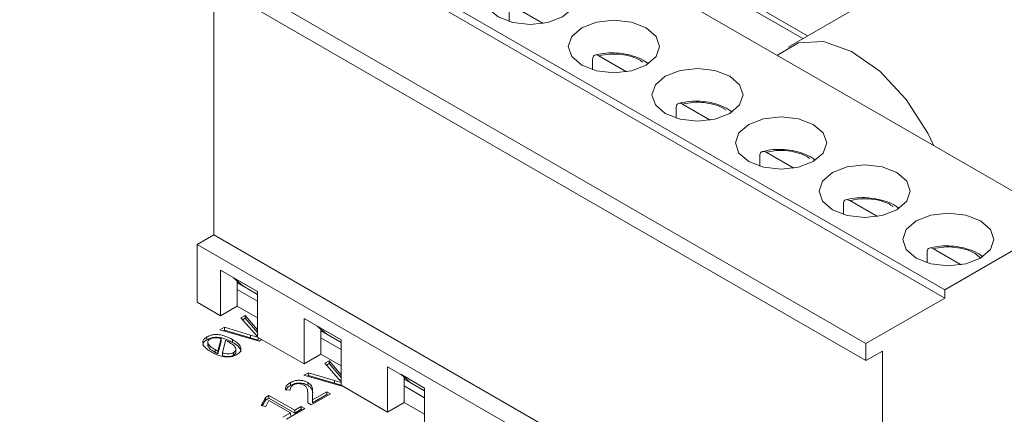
# Model space of a CAD drawing. Header units: millimetres. Extents: x 0 to 420, y 0 to 297.
# Tile 34 of 86: x 111.41 to 116.27, y 56.54 to 58.49. Entities that reach past the tile are written whole.
import ezdxf

# ---------------------------------------------------------------- set-up
doc = ezdxf.new("R2010")
doc.units = ezdxf.units.MM

msp = doc.modelspace()

# ---------------------------------------------------------------- linework, layer by layer
at = {"color": 1, "linetype": 'Continuous', "lineweight": 15}
for p, q in [((110.703, 61.033), (115.2731, 58.3947)), ((110.7099, 61.0562), (115.2967, 58.4083))]:
    msp.add_line(p, q, dxfattribs=at)
at = {"color": 7, "linetype": 'Continuous', "lineweight": 15}
for p, q in [((117.6642, 59.775), (115.2006, 58.3529)), ((116.5622, 57.495), (113.2623, 59.4)), ((112.6731, 59.0598), (115.9729, 57.1548)), ((115.9729, 57.114), (112.6731, 59.019)), ((115.584, 56.8895), (112.2842, 58.7944)), ((115.584, 56.8051), (112.2842, 58.7101)), ((112.3667, 58.6624), (112.3667, 57.4267)), ((113.991, 58.469), (113.8546, 58.5478)), ((113.8234, 58.5318), (113.8234, 58.4788)), ((114.4035, 58.2309), (114.267, 58.3097)), ((114.2358, 58.2936), (114.2358, 58.2407)), ((114.816, 57.9928), (114.6795, 58.0715)), ((114.6483, 58.0555), (114.6483, 58.0026)), ((115.0608, 57.8174), (115.0608, 57.7645)), ((115.2284, 57.7547), (115.092, 57.8334)), ((115.4733, 57.5793), (115.4733, 57.5263)), ((115.6409, 57.5165), (115.5045, 57.5953)), ((116.5622, 57.495), (115.9729, 57.1548)), ((112.2842, 57.3791), (112.3667, 57.4267)), ((112.2842, 57.3791), (112.2842, 57.0933)), ((112.2842, 57.3791), (115.584, 55.4742)), ((112.3667, 57.4267), (115.6665, 55.5218)), ((115.8858, 57.3412), (115.8858, 57.2882)), ((116.0534, 57.2784), (115.917, 57.3572)), ((112.5817, 57.1461), (112.3991, 57.2515)), ((112.3991, 57.2515), (112.3991, 57.027)), ((112.4639, 57.2141), (112.4639, 57.2141)), ((112.5817, 57.1461), (112.4639, 57.2141)), ((112.511, 57.1733), (112.4639, 57.2141)), ((112.4816, 57.1903), (112.4816, 57.1988)), ((112.4816, 57.1903), (112.5817, 57.1324)), ((112.4816, 57.1903), (112.511, 57.1733)), ((112.4816, 57.1563), (112.4816, 57.1903)), ((112.5817, 57.0984), (112.4816, 57.1563)), ((112.4816, 57.1563), (112.4816, 57.0746)), ((112.5817, 57.1325), (112.511, 57.1733)), ((112.5817, 56.9215), (112.5817, 57.1461)), ((115.9729, 57.114), (115.9729, 57.1548)), ((112.2842, 57.0933), (112.3991, 57.027)), ((115.9729, 57.114), (115.584, 56.8895)), ((112.3991, 57.027), (112.4816, 57.0746)), ((112.4816, 57.0746), (112.5817, 57.0168)), ((112.4996, 57.0162), (112.5208, 57.0284)), ((112.566, 56.9417), (112.4996, 57.0162)), ((112.5208, 57.0148), (112.5076, 57.0072)), ((112.5208, 57.0284), (112.5817, 56.9569)), ((112.5208, 57.0148), (112.5208, 57.0284)), ((112.5817, 56.9433), (112.5208, 57.0148)), ((112.9942, 56.908), (112.8115, 57.0134)), ((112.8115, 57.0134), (112.8115, 56.7889)), ((112.3968, 56.9568), (112.419, 56.9696)), ((112.5898, 56.9008), (112.3968, 56.9568)), ((112.419, 56.956), (112.4125, 56.9522)), ((112.419, 56.9696), (112.5479, 56.9313)), ((112.419, 56.956), (112.419, 56.9696)), ((112.5479, 56.9177), (112.419, 56.956)), ((112.5817, 56.9242), (112.566, 56.9417)), ((112.8764, 56.976), (112.8764, 56.976)), ((112.9942, 56.908), (112.8764, 56.976)), ((112.9235, 56.9352), (112.8764, 56.976)), ((112.894, 56.9522), (112.894, 56.9607)), ((112.894, 56.9522), (112.9235, 56.9352)), ((112.894, 56.9522), (112.9942, 56.8943)), ((112.894, 56.9181), (112.894, 56.9522)), ((112.3327, 56.9222), (112.3327, 56.9086)), ((112.3372, 56.8938), (112.3372, 56.8802)), ((112.4024, 56.9138), (112.3863, 56.8522)), ((112.4024, 56.9002), (112.3863, 56.8386)), ((112.4024, 56.9138), (112.4024, 56.9002)), ((112.4086, 56.8436), (112.4244, 56.9053)), ((112.4588, 56.8953), (112.4588, 56.9089)), ((112.5479, 56.9313), (112.5834, 56.9205)), ((112.5479, 56.9177), (112.5479, 56.9313)), ((112.5856, 56.9063), (112.5479, 56.9177)), ((112.5817, 56.9215), (112.8115, 56.7889)), ((112.5856, 56.9063), (112.5856, 56.9193)), ((112.6037, 56.9089), (112.5898, 56.9008)), ((112.9942, 56.8603), (112.894, 56.9181)), ((112.894, 56.9181), (112.894, 56.8365)), ((112.9942, 56.8943), (112.9235, 56.9352)), ((112.9942, 56.6834), (112.9942, 56.908)), ((112.3724, 56.8462), (112.3724, 56.8598)), ((112.3863, 56.8386), (112.3863, 56.8522)), ((112.4642, 56.8315), (112.4642, 56.8451)), ((112.475, 56.8615), (112.475, 56.8634)), ((112.475, 56.8498), (112.475, 56.8594)), ((115.584, 56.8895), (115.584, 56.8051)), ((115.6665, 56.8527), (115.584, 56.8051)), ((115.6665, 55.5218), (115.6665, 56.8527)), ((112.4086, 56.8436), (112.4086, 56.83)), ((112.8115, 56.7889), (112.894, 56.8365)), ((112.894, 56.8365), (112.9942, 56.7787)), ((112.914, 56.7923), (112.9351, 56.8045)), ((112.9351, 56.8045), (112.9942, 56.7351)), ((112.9351, 56.7909), (112.9351, 56.8045)), ((112.9803, 56.7178), (112.914, 56.7923)), ((112.9351, 56.7909), (112.922, 56.7833)), ((112.9942, 56.7215), (112.9351, 56.7909)), ((113.4067, 56.6698), (113.224, 56.7753)), ((113.224, 56.7753), (113.224, 56.5507)), ((112.8111, 56.7329), (112.8333, 56.7457)), ((113.0041, 56.6769), (112.8111, 56.7329)), ((112.8333, 56.7321), (112.8268, 56.7283)), ((112.8333, 56.7457), (112.9623, 56.7074)), ((112.8333, 56.7321), (112.8333, 56.7457)), ((112.9623, 56.6938), (112.8333, 56.7321)), ((112.9623, 56.7074), (112.9942, 56.6977)), ((112.9623, 56.6938), (112.9623, 56.7074)), ((112.9942, 56.7023), (112.9803, 56.7178)), ((113.2888, 56.7379), (113.2888, 56.7379)), ((113.4067, 56.6698), (113.2888, 56.7379)), ((113.336, 56.697), (113.2888, 56.7379)), ((113.3065, 56.714), (113.3065, 56.7226)), ((113.3065, 56.714), (113.336, 56.697)), ((113.3065, 56.714), (113.4067, 56.6562)), ((113.3065, 56.68), (113.3065, 56.714)), ((112.7431, 56.6591), (112.7195, 56.6604)), ((112.743, 56.6606), (112.743, 56.6591)), ((112.7442, 56.6831), (112.7442, 56.6967)), ((112.8298, 56.6837), (112.8298, 56.6973)), ((112.8536, 56.6114), (112.924, 56.652)), ((112.924, 56.652), (112.9424, 56.6413)), ((112.924, 56.652), (112.924, 56.6384)), ((112.9942, 56.6841), (112.9623, 56.6938)), ((112.9942, 56.6834), (113.224, 56.5507)), ((113.0047, 56.6773), (113.0041, 56.6769)), ((113.4067, 56.6222), (113.3065, 56.68)), ((113.3065, 56.68), (113.3065, 56.5984)), ((113.4067, 56.6562), (113.336, 56.697)), ((113.4067, 56.4453), (113.4067, 56.6698)), ((112.5993, 56.5833), (112.6211, 56.6239)), ((112.6211, 56.6103), (112.6058, 56.5818)), ((112.6211, 56.6239), (112.6383, 56.6338)), ((112.6211, 56.6103), (112.6211, 56.6239)), ((112.6383, 56.6202), (112.6211, 56.6103)), ((112.6386, 56.6089), (112.6228, 56.578)), ((112.6383, 56.6338), (112.7659, 56.5601)), ((112.6383, 56.6202), (112.6383, 56.6338)), ((112.7659, 56.5465), (112.6383, 56.6202)), ((112.7445, 56.5478), (112.6386, 56.6089)), ((112.8296, 56.6283), (112.8298, 56.6257)), ((112.8297, 56.5962), (112.8298, 56.6393)), ((112.8298, 56.6257), (112.8297, 56.5962)), ((112.8298, 56.6283), (112.8298, 56.6419)), ((112.8298, 56.6257), (112.8298, 56.6393)), ((112.9424, 56.6413), (112.8469, 56.5862)), ((112.8542, 56.6413), (112.8536, 56.6114)), ((112.924, 56.6384), (112.8536, 56.5977)), ((112.8536, 56.5977), (112.8536, 56.6114)), ((112.9306, 56.6345), (112.924, 56.6384)), ((112.6228, 56.578), (112.5993, 56.5833)), ((112.8162, 56.5685), (112.7251, 56.5159)), ((112.7659, 56.5601), (112.7982, 56.5788)), ((112.7982, 56.5652), (112.7659, 56.5465)), ((112.7659, 56.5465), (112.7659, 56.5601)), ((112.7982, 56.5788), (112.8162, 56.5685)), ((112.7982, 56.5788), (112.7982, 56.5652)), ((112.8044, 56.5617), (112.7982, 56.5652)), ((112.8469, 56.5862), (112.8297, 56.5962)), ((113.224, 56.5507), (113.3065, 56.5984)), ((113.3065, 56.5984), (113.4067, 56.5405)), ((112.7072, 56.5263), (112.7445, 56.5478)), ((112.7445, 56.5342), (112.7445, 56.5478))]:
    msp.add_line(p, q, dxfattribs=at)
at = {"color": 7, "linetype": 'Continuous', "lineweight": 15, "flags": 128}
for points in [[(113.7691, 58.5019), (113.7203, 58.544), (113.7032, 58.5937), (113.7203, 58.6435), (113.7691, 58.6856), (113.8421, 58.7137), (113.9282, 58.7236), (114.0143, 58.7137), (114.0873, 58.6856), (114.1361, 58.6435), (114.1532, 58.5937), (114.1361, 58.544), (114.0873, 58.5019), (114.0143, 58.4737), (113.9282, 58.4639), (113.8421, 58.4737), (113.7691, 58.5019)], [(114.1816, 58.2638), (114.1328, 58.3059), (114.1157, 58.3556), (114.1328, 58.4053), (114.1816, 58.4475), (114.2546, 58.4756), (114.3407, 58.4855), (114.4268, 58.4756), (114.4998, 58.4475), (114.5485, 58.4053), (114.5657, 58.3556), (114.5485, 58.3059), (114.4998, 58.2638), (114.4268, 58.2356), (114.3407, 58.2257), (114.2546, 58.2356), (114.1816, 58.2638)], [(115.7822, 58.0949), (115.6531, 58.2334), (115.5133, 58.3312), (115.3754, 58.3797), (115.2516, 58.3744), (115.1529, 58.316), (115.1483, 58.3112)], [(114.594, 58.0257), (114.5453, 58.0678), (114.5281, 58.1175), (114.5453, 58.1672), (114.594, 58.2094), (114.667, 58.2375), (114.7531, 58.2474), (114.8392, 58.2375), (114.9122, 58.2094), (114.961, 58.1672), (114.9781, 58.1175), (114.961, 58.0678), (114.9122, 58.0257), (114.8392, 57.9975), (114.7531, 57.9876), (114.667, 57.9975), (114.594, 58.0257)], [(115.9195, 57.866), (115.8893, 57.928), (115.7822, 58.0949)], [(115.0065, 57.7875), (114.9577, 57.8297), (114.9406, 57.8794), (114.9577, 57.9291), (115.0065, 57.9712), (115.0795, 57.9994), (115.1656, 58.0093), (115.2517, 57.9994), (115.3247, 57.9712), (115.3735, 57.9291), (115.3906, 57.8794), (115.3735, 57.8297), (115.3247, 57.7875), (115.2517, 57.7594), (115.1656, 57.7495), (115.0795, 57.7594), (115.0065, 57.7875)], [(115.419, 57.5494), (115.3702, 57.5916), (115.3531, 57.6413), (115.3702, 57.691), (115.419, 57.7331), (115.492, 57.7613), (115.5781, 57.7712), (115.6642, 57.7613), (115.7372, 57.7331), (115.786, 57.691), (115.8031, 57.6413), (115.786, 57.5916), (115.7372, 57.5494), (115.6642, 57.5213), (115.5781, 57.5114), (115.492, 57.5213), (115.419, 57.5494)], [(115.8315, 57.3113), (115.7827, 57.3534), (115.7656, 57.4032), (115.7827, 57.4529), (115.8315, 57.495), (115.9045, 57.5232), (115.9906, 57.533), (116.0767, 57.5232), (116.1497, 57.495), (116.1985, 57.4529), (116.2156, 57.4032), (116.1985, 57.3534), (116.1497, 57.3113), (116.0767, 57.2831), (115.9906, 57.2733), (115.9045, 57.2831), (115.8315, 57.3113)]]:
    msp.add_lwpolyline(points, dxfattribs=at)
at = {"color": 7, "linetype": 'Continuous', "lineweight": 15}
for points, knots in [([(114.267, 58.3097), (114.2634, 58.3114), (114.256, 58.3148), (114.2462, 58.314), (114.2393, 58.3087), (114.2362, 58.3011), (114.2359, 58.2955), (114.2358, 58.2936)], [0, 0, 0, 0, 0.232226, 0.464846, 0.686878, 0.896749, 1, 1, 1, 1]), ([(114.5075, 58.2723), (114.5033, 58.2758), (114.4875, 58.2888), (114.4494, 58.3052), (114.3972, 58.3198), (114.3419, 58.3253), (114.2898, 58.3234), (114.2601, 58.3159), (114.2464, 58.3125)], [0, 0, 0, 0, 0.0705335, 0.2655261, 0.4589472, 0.6504372, 0.8396579, 1, 1, 1, 1]), ([(114.6795, 58.0715), (114.6758, 58.0733), (114.6684, 58.0767), (114.6587, 58.0759), (114.6518, 58.0706), (114.6487, 58.0629), (114.6484, 58.0574), (114.6483, 58.0555)], [0, 0, 0, 0, 0.232226, 0.464846, 0.686878, 0.896749, 1, 1, 1, 1]), ([(114.92, 58.0342), (114.9158, 58.0377), (114.8999, 58.0507), (114.8618, 58.0671), (114.8097, 58.0816), (114.7544, 58.0872), (114.7023, 58.0853), (114.6725, 58.0778), (114.6589, 58.0744)], [0, 0, 0, 0, 0.0705335, 0.2655261, 0.4589472, 0.6504372, 0.8396579, 1, 1, 1, 1]), ([(115.092, 57.8334), (115.0883, 57.8352), (115.0809, 57.8386), (115.0712, 57.8378), (115.0642, 57.8324), (115.0612, 57.8248), (115.0609, 57.8192), (115.0608, 57.8174)], [0, 0, 0, 0, 0.232226, 0.464846, 0.686878, 0.896749, 1, 1, 1, 1]), ([(115.3325, 57.7961), (115.3283, 57.7996), (115.3124, 57.8126), (115.2743, 57.829), (115.2221, 57.8435), (115.1668, 57.8491), (115.1148, 57.8472), (115.085, 57.8397), (115.0714, 57.8363)], [0, 0, 0, 0, 0.070533, 0.265526, 0.458947, 0.650437, 0.839658, 1, 1, 1, 1]), ([(115.5045, 57.5953), (115.5008, 57.597), (115.4934, 57.6005), (115.4837, 57.5997), (115.4767, 57.5943), (115.4736, 57.5867), (115.4734, 57.5811), (115.4733, 57.5793)], [0, 0, 0, 0, 0.232226, 0.464846, 0.686878, 0.896749, 1, 1, 1, 1]), ([(115.745, 57.558), (115.7408, 57.5614), (115.7249, 57.5745), (115.6868, 57.5909), (115.6346, 57.6054), (115.5793, 57.611), (115.5273, 57.609), (115.4975, 57.6016), (115.4838, 57.5982)], [0, 0, 0, 0, 0.0705335, 0.2655261, 0.4589472, 0.6504372, 0.8396579, 1, 1, 1, 1]), ([(115.917, 57.3572), (115.9133, 57.3589), (115.9059, 57.3624), (115.8962, 57.3615), (115.8892, 57.3562), (115.8861, 57.3486), (115.8859, 57.343), (115.8858, 57.3412)], [0, 0, 0, 0, 0.232226, 0.464846, 0.686878, 0.896749, 1, 1, 1, 1]), ([(116.1575, 57.3198), (116.1532, 57.3233), (116.1374, 57.3364), (116.0993, 57.3527), (116.0471, 57.3673), (115.9918, 57.3729), (115.9398, 57.3709), (115.91, 57.3635), (115.8963, 57.3601)], [0, 0, 0, 0, 0.070533, 0.265526, 0.458947, 0.650437, 0.839658, 1, 1, 1, 1]), ([(112.3535, 56.8481), (112.346, 56.8529), (112.3308, 56.8624), (112.316, 56.878), (112.3103, 56.8937), (112.3142, 56.9074), (112.3237, 56.9167), (112.3307, 56.921), (112.3327, 56.9222)], [0, 0, 0, 0, 0.2289001, 0.4588492, 0.6240113, 0.7903381, 0.9385062, 1, 1, 1, 1]), ([(112.3327, 56.9086), (112.327, 56.9046), (112.3167, 56.8974), (112.3113, 56.887), (112.3122, 56.8819), (112.3124, 56.881)], [0, 0, 0, 0, 0.504139, 0.905382, 1, 1, 1, 1]), ([(112.3327, 56.9222), (112.3395, 56.9255), (112.3513, 56.9313), (112.373, 56.9345), (112.3965, 56.9334), (112.4273, 56.9257), (112.4468, 56.9153), (112.4588, 56.9089)], [0, 0, 0, 0, 0.181469, 0.317201, 0.452714, 0.663296, 1, 1, 1, 1]), ([(112.4588, 56.8953), (112.4507, 56.8997), (112.4324, 56.9097), (112.4036, 56.9189), (112.3754, 56.9211), (112.3551, 56.9183), (112.3413, 56.9133), (112.3347, 56.9097), (112.3327, 56.9086)], [0, 0, 0, 0, 0.231166, 0.521611, 0.666146, 0.811587, 0.94486, 1, 1, 1, 1]), ([(112.3724, 56.8598), (112.3648, 56.8645), (112.3511, 56.873), (112.3394, 56.886), (112.3362, 56.8963), (112.3383, 56.9039), (112.3432, 56.909), (112.3471, 56.9114), (112.3482, 56.9121)], [0, 0, 0, 0, 0.32082, 0.576211, 0.716274, 0.835543, 0.955024, 1, 1, 1, 1]), ([(112.3482, 56.9121), (112.3517, 56.9138), (112.3586, 56.9171), (112.3716, 56.9188), (112.3867, 56.9181), (112.3964, 56.9155), (112.4024, 56.9138)], [0, 0, 0, 0, 0.233919, 0.451488, 0.664417, 1, 1, 1, 1]), ([(112.4244, 56.9053), (112.4266, 56.9043), (112.4303, 56.9025), (112.4356, 56.8998), (112.4385, 56.8982), (112.44, 56.8973)], [0, 0, 0, 0, 0.400652, 0.700104, 1, 1, 1, 1]), ([(112.44, 56.8973), (112.4476, 56.8926), (112.4612, 56.8841), (112.4729, 56.8711), (112.4761, 56.8608), (112.4739, 56.8532), (112.469, 56.8481), (112.4652, 56.8458), (112.4642, 56.8451)], [0, 0, 0, 0, 0.3219765, 0.5770866, 0.7178854, 0.83792, 0.9581719, 1, 1, 1, 1]), ([(112.4588, 56.9089), (112.4664, 56.9042), (112.4816, 56.8947), (112.4965, 56.879), (112.502, 56.8632), (112.498, 56.8495), (112.4883, 56.8403), (112.4814, 56.8361), (112.4795, 56.835)], [0, 0, 0, 0, 0.2290407, 0.4592218, 0.6259683, 0.7938134, 0.9424497, 1, 1, 1, 1]), ([(112.4999, 56.8491), (112.4997, 56.8523), (112.4991, 56.8617), (112.4853, 56.8783), (112.4685, 56.8891), (112.4588, 56.8953)], [0, 0, 0, 0, 0.179692, 0.528982, 1, 1, 1, 1]), ([(112.3724, 56.8462), (112.3649, 56.8509), (112.3514, 56.8594), (112.3395, 56.8714), (112.3381, 56.8784), (112.3377, 56.8802)], [0, 0, 0, 0, 0.4804181, 0.8628591, 1, 1, 1, 1]), ([(112.4795, 56.835), (112.4728, 56.8317), (112.4609, 56.8259), (112.4392, 56.8227), (112.4157, 56.8238), (112.3849, 56.8315), (112.3655, 56.8418), (112.3535, 56.8481)], [0, 0, 0, 0, 0.1808777, 0.317687, 0.4541885, 0.6647607, 1, 1, 1, 1]), ([(112.3863, 56.8522), (112.3842, 56.8533), (112.3807, 56.855), (112.3762, 56.8576), (112.3736, 56.859), (112.3724, 56.8598)], [0, 0, 0, 0, 0.436187, 0.718071, 1, 1, 1, 1]), ([(112.3863, 56.8386), (112.3842, 56.8396), (112.3807, 56.8414), (112.3762, 56.844), (112.3736, 56.8454), (112.3724, 56.8462)], [0, 0, 0, 0, 0.436187, 0.718071, 1, 1, 1, 1]), ([(112.4642, 56.8451), (112.4604, 56.8433), (112.4532, 56.8398), (112.4387, 56.8381), (112.4234, 56.8393), (112.4137, 56.8422), (112.4086, 56.8436)], [0, 0, 0, 0, 0.244288, 0.461507, 0.715434, 1, 1, 1, 1]), ([(112.4745, 56.8497), (112.4749, 56.8487), (112.476, 56.8454), (112.4738, 56.8395), (112.469, 56.8345), (112.4652, 56.8321), (112.4642, 56.8315)], [0, 0, 0, 0, 0.14931, 0.511263, 0.873871, 1, 1, 1, 1]), ([(112.4642, 56.8315), (112.4604, 56.8297), (112.4532, 56.8262), (112.4387, 56.8245), (112.4234, 56.8257), (112.4137, 56.8285), (112.4086, 56.83)], [0, 0, 0, 0, 0.2442881, 0.4615066, 0.7154343, 1, 1, 1, 1]), ([(112.7442, 56.6967), (112.751, 56.7), (112.7625, 56.7056), (112.7831, 56.7088), (112.801, 56.7079), (112.8172, 56.7039), (112.8257, 56.6995), (112.8298, 56.6973)], [0, 0, 0, 0, 0.274902, 0.461174, 0.648022, 0.827166, 1, 1, 1, 1]), ([(112.7195, 56.6604), (112.7202, 56.6665), (112.7215, 56.6776), (112.7329, 56.6897), (112.7415, 56.695), (112.7442, 56.6967)], [0, 0, 0, 0, 0.455558, 0.829207, 1, 1, 1, 1]), ([(112.7442, 56.6831), (112.737, 56.6785), (112.7265, 56.6717), (112.724, 56.663), (112.7233, 56.6602)], [0, 0, 0, 0, 0.682822, 1, 1, 1, 1]), ([(112.7588, 56.6853), (112.7551, 56.6828), (112.7477, 56.6777), (112.7435, 56.6683), (112.7432, 56.662), (112.7431, 56.6591)], [0, 0, 0, 0, 0.342723, 0.690305, 1, 1, 1, 1]), ([(112.8298, 56.6837), (112.8235, 56.6868), (112.8126, 56.6921), (112.7925, 56.6952), (112.7744, 56.6942), (112.7577, 56.69), (112.7488, 56.6854), (112.7442, 56.6831)], [0, 0, 0, 0, 0.252533, 0.441225, 0.630541, 0.809468, 1, 1, 1, 1]), ([(112.8103, 56.6844), (112.806, 56.6866), (112.7989, 56.69), (112.7865, 56.6922), (112.7762, 56.6917), (112.7666, 56.6893), (112.7615, 56.6867), (112.7588, 56.6853)], [0, 0, 0, 0, 0.289869, 0.470379, 0.652293, 0.811016, 1, 1, 1, 1]), ([(112.8298, 56.6393), (112.8298, 56.6457), (112.8297, 56.657), (112.826, 56.672), (112.8172, 56.6803), (112.8115, 56.6837), (112.8103, 56.6844)], [0, 0, 0, 0, 0.402408, 0.705995, 0.937095, 1, 1, 1, 1]), ([(112.8298, 56.6973), (112.8354, 56.6934), (112.8478, 56.6847), (112.8545, 56.6647), (112.8543, 56.6499), (112.8542, 56.6413)], [0, 0, 0, 0, 0.252255, 0.56181, 1, 1, 1, 1]), ([(112.8537, 56.6469), (112.8524, 56.6558), (112.8502, 56.6696), (112.8351, 56.6801), (112.8298, 56.6837)], [0, 0, 0, 0, 0.647841, 1, 1, 1, 1])]:
    msp.add_open_spline(points, degree=3, knots=knots, dxfattribs=at)
at = {"color": 1, "linetype": 'Continuous', "lineweight": 15}
for points, knots in [([(114.267, 58.3097), (114.284, 58.313), (114.3188, 58.3198), (114.3754, 58.3183), (114.4274, 58.3074), (114.4641, 58.2933), (114.4779, 58.2819), (114.4814, 58.2789)], [0, 0, 0, 0, 0.225149, 0.4608, 0.696451, 0.9216, 1, 1, 1, 1]), ([(114.6795, 58.0715), (114.6965, 58.0749), (114.7313, 58.0817), (114.7878, 58.0802), (114.8399, 58.0693), (114.8766, 58.0552), (114.8903, 58.0438), (114.8939, 58.0408)], [0, 0, 0, 0, 0.225149, 0.4608, 0.696451, 0.9216, 1, 1, 1, 1]), ([(115.092, 57.8334), (115.109, 57.8368), (115.1437, 57.8436), (115.2003, 57.8421), (115.2523, 57.8312), (115.2891, 57.8171), (115.3028, 57.8057), (115.3064, 57.8027)], [0, 0, 0, 0, 0.225149, 0.4608, 0.696451, 0.9216, 1, 1, 1, 1]), ([(115.5045, 57.5953), (115.5215, 57.5986), (115.5562, 57.6055), (115.6128, 57.604), (115.6648, 57.593), (115.7016, 57.579), (115.7153, 57.5675), (115.7188, 57.5646)], [0, 0, 0, 0, 0.225149, 0.4608, 0.696451, 0.9216, 1, 1, 1, 1]), ([(115.917, 57.3572), (115.934, 57.3605), (115.9687, 57.3674), (116.0252, 57.3658), (116.0776, 57.3551), (116.1211, 57.3372), (116.1396, 57.3209), (116.1483, 57.3133)], [0, 0, 0, 0, 0.2010967, 0.4115726, 0.6220485, 0.8231452, 1, 1, 1, 1])]:
    msp.add_open_spline(points, degree=3, knots=knots, dxfattribs=at)

doc.saveas('drawing.dxf')
